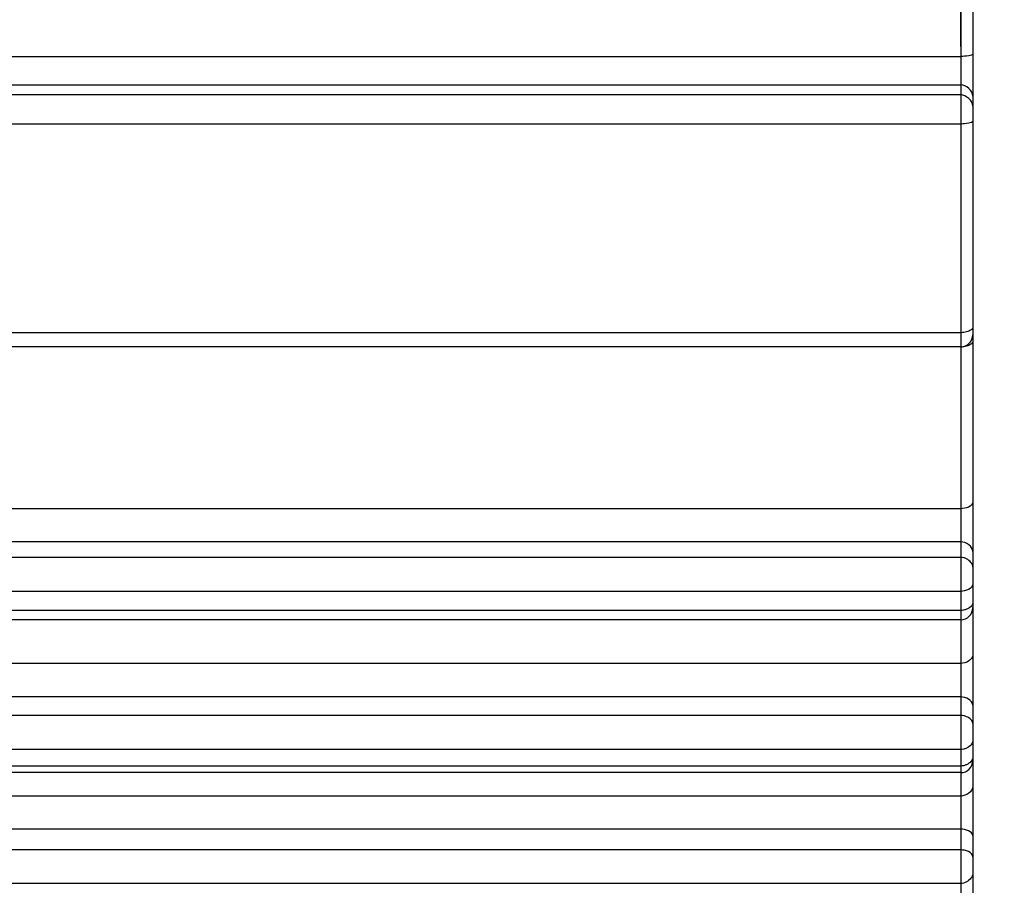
# Model space of a CAD drawing. Header units: millimetres. Extents: x 0 to 11890, y 0 to 8410.
# Tile 15 of 103: x 4328 to 4369, y 5821 to 5857. Entities that reach past the tile are written whole.
import ezdxf

# ---------------------------------------------------------------- set-up
doc = ezdxf.new("R2010")
doc.units = ezdxf.units.MM
doc.header["$LTSCALE"] = 653.95
doc.layers.get('0').update_dxf_attribs({"linetype": 'CONTINUOUS'})
doc.layers.add('304304000001DXF_CONTINUOUS_LINE', color=7, linetype='CONTINUOUS')
doc.layers.add('运动范围_DXF_DIMENSION', color=7, linetype='CONTINUOUS')
doc.styles.get("Standard").update_dxf_attribs({"font": 'txt', "width": 0.7})
doc.dimstyles.new('DIMSTYLE_4', dxfattribs={"dimtxt": 100, "dimasz": 60, "dimexe": 2, "dimexo": 0.2, "dimgap": 2.5, "dimtad": 1, "dimdsep": 46, "dimtxsty": 'Standard', "dimblk": '_FILLED', "dimblk1": '_FILLED', "dimblk2": '_FILLED', "dimcen": 0.09, "dimclrt": 5, "dimazin": 2, "dimtp": 0.01, "dimtm": 0.01, "dimtfac": 1, "dimtofl": 0, "dimtmove": 0, "dimatfit": 3, "dimldrblk": '_FILLED', "dimfxl": 0, "dimtolj": 1, "dimarcsym": 0})

# ---------------------------------------------------------------- blocks, each defined once
blk = doc.blocks.new('_FILLED')
at = {"color": 0, "linetype": 'ByBlock'}
blk.add_solid([(0, 0), (-1, 0.11667), (-1, -0.11667)], dxfattribs=at)
blk = doc.blocks.new('*D31')
at = {"layer": '运动范围_DXF_DIMENSION', "color": 2, "linetype": 'Continuous', "transparency": 16777216}
for p, q in [((4054.894, 5492.233), (4054.894, 6183.605)), ((4366.894, 5855.654), (4366.894, 6183.605)), ((4054.894, 6163.605), (4210.894, 6163.605)), ((4366.894, 6163.605), (4210.894, 6163.605))]:
    blk.add_line(p, q, dxfattribs=at)
at = {"layer": '运动范围_DXF_DIMENSION', "color": 2, "linetype": 'Continuous', "transparency": 16777216, "xscale": 60, "yscale": 60, "zscale": 60, "rotation": 180}
blk.add_blockref('_FILLED', (4054.894, 6163.605), dxfattribs=at)
at = {"layer": '运动范围_DXF_DIMENSION', "color": 2, "linetype": 'Continuous', "transparency": 16777216, "xscale": 60, "yscale": 60, "zscale": 60}
blk.add_blockref('_FILLED', (4366.894, 6163.605), dxfattribs=at)
blk = doc.blocks.new('*D34')
at = {"layer": '运动范围_DXF_DIMENSION', "color": 2, "linetype": 'Continuous', "transparency": 16777216}
for p, q in [((3701.694, 6788.14), (3701.694, 6398.839)), ((4054.894, 5492.233), (4054.894, 6438.839)), ((3701.694, 6418.839), (3878.294, 6418.839)), ((4054.894, 6418.839), (3878.294, 6418.839)), ((3878.294, 6418.839), (4425.888, 6418.839))]:
    blk.add_line(p, q, dxfattribs=at)
at = {"layer": '运动范围_DXF_DIMENSION', "color": 2, "linetype": 'Continuous', "transparency": 16777216, "xscale": 60, "yscale": 60, "zscale": 60, "rotation": 180}
blk.add_blockref('_FILLED', (3701.694, 6418.839), dxfattribs=at)
at = {"layer": '运动范围_DXF_DIMENSION', "color": 2, "linetype": 'Continuous', "transparency": 16777216, "xscale": 60, "yscale": 60, "zscale": 60}
blk.add_blockref('_FILLED', (4054.894, 6418.839), dxfattribs=at)

msp = doc.modelspace()

# ---------------------------------------------------------------- linework, layer by layer
at = {"layer": '304304000001DXF_CONTINUOUS_LINE', "color": 9, "linetype": 'Continuous'}
for p, q in [((4366.894, 5919.309), (4366.894, 5843.257)), ((4303.894, 5855.233), (4366.894, 5855.233)), ((4303.894, 5854.067), (4366.894, 5854.067)), ((4366.894, 5853.654), (4303.894, 5853.654)), ((4366.894, 5852.45), (4303.894, 5852.45)), ((4366.894, 5843.839), (4303.894, 5843.839)), ((4366.894, 5843.243), (4366.894, 5808.48)), ((4366.894, 5836.572), (4306.894, 5836.572)), ((4366.894, 5835.205), (4306.894, 5835.205)), ((4366.894, 5834.567), (4306.894, 5834.567)), ((4366.894, 5833.163), (4306.894, 5833.163)), ((4366.894, 5832.375), (4306.894, 5832.375)), ((4366.894, 5830.187), (4306.894, 5830.187)), ((4366.894, 5828.806), (4306.894, 5828.806)), ((4366.894, 5828.047), (4306.894, 5828.047)), ((4366.894, 5826.634), (4306.894, 5826.634)), ((4366.894, 5825.952), (4306.894, 5825.952)), ((4366.894, 5824.714), (4306.894, 5824.714)), ((4366.894, 5823.352), (4306.894, 5823.352)), ((4366.894, 5822.493), (4306.894, 5822.493)), ((4366.894, 5821.104), (4306.894, 5821.104))]:
    msp.add_line(p, q, dxfattribs=at)
at = {"layer": '304304000001DXF_CONTINUOUS_LINE', "color": 7, "linetype": 'Continuous'}
for p, q in [((4367.394, 5891.422), (4367.394, 5808.98)), ((4366.894, 5843.257), (4303.894, 5843.257)), ((4366.894, 5831.991), (4306.894, 5831.991)), ((4366.894, 5825.683), (4306.894, 5825.683))]:
    msp.add_line(p, q, dxfattribs=at)
for centre, end in [((4366.894, 5843.757), 0.0004), ((4366.894, 5832.491), 0.0005), ((4366.894, 5826.183), 0.0004)]:
    msp.add_arc(centre, 0.5, 270, end, dxfattribs=at)
at = {"layer": '304304000001DXF_CONTINUOUS_LINE', "color": 9, "linetype": 'Continuous'}
for points, knots in [([(4367.394, 5855.346), (4367.394, 5855.287), (4367.138, 5855.263), (4367.007, 5855.233), (4366.894, 5855.233)], [0, 0, 0, 0, 0.34447, 1, 1, 1, 1]), ([(4367.394, 5852.582), (4367.394, 5852.52), (4367.144, 5852.478), (4367.008, 5852.45), (4366.894, 5852.45)], [0, 0, 0, 0, 0.351244, 1, 1, 1, 1]), ([(4367.394, 5844.048), (4367.394, 5844.007), (4367.294, 5843.924), (4367.199, 5843.891), (4367.134, 5843.873)], [0, 0, 0, 0, 0.379639, 1, 1, 1, 1]), ([(4367.134, 5843.873), (4367.096, 5843.862), (4367.016, 5843.845), (4366.935, 5843.839), (4366.894, 5843.839)], [0, 0, 0, 0, 0.496805, 1, 1, 1, 1]), ([(4367.134, 5843.28), (4367.096, 5843.268), (4367.016, 5843.25), (4366.935, 5843.243), (4366.894, 5843.243)], [0, 0, 0, 0, 0.4976, 1, 1, 1, 1]), ([(4367.313, 5843.361), (4367.287, 5843.343), (4367.229, 5843.312), (4367.168, 5843.29), (4367.134, 5843.28)], [0, 0, 0, 0, 0.467725, 1, 1, 1, 1]), ([(4367.394, 5843.469), (4367.394, 5843.45), (4367.371, 5843.405), (4367.335, 5843.376), (4367.313, 5843.361)], [0, 0, 0, 0, 0.426088, 1, 1, 1, 1]), ([(4367.134, 5834.503), (4367.097, 5834.523), (4367.019, 5834.554), (4366.935, 5834.567), (4366.894, 5834.567)], [0, 0, 0, 0, 0.507869, 1, 1, 1, 1]), ([(4367.394, 5834.173), (4367.394, 5834.239), (4367.321, 5834.379), (4367.204, 5834.466), (4367.134, 5834.503)], [0, 0, 0, 0, 0.455112, 1, 1, 1, 1]), ([(4367.394, 5832.683), (4367.394, 5832.629), (4367.311, 5832.513), (4367.202, 5832.453), (4367.134, 5832.425)], [0, 0, 0, 0, 0.425633, 1, 1, 1, 1]), ([(4367.134, 5832.425), (4367.096, 5832.41), (4367.017, 5832.385), (4366.935, 5832.375), (4366.894, 5832.375)], [0, 0, 0, 0, 0.502035, 1, 1, 1, 1]), ([(4367.134, 5827.992), (4367.096, 5828.009), (4367.018, 5828.036), (4366.935, 5828.047), (4366.894, 5828.047)], [0, 0, 0, 0, 0.504152, 1, 1, 1, 1]), ([(4367.394, 5827.706), (4367.394, 5827.765), (4367.316, 5827.89), (4367.203, 5827.961), (4367.134, 5827.992)], [0, 0, 0, 0, 0.438068, 1, 1, 1, 1]), ([(4367.394, 5827), (4367.394, 5826.938), (4367.319, 5826.806), (4367.203, 5826.727), (4367.134, 5826.693)], [0, 0, 0, 0, 0.446413, 1, 1, 1, 1]), ([(4367.134, 5826.693), (4367.097, 5826.675), (4367.018, 5826.646), (4366.935, 5826.634), (4366.894, 5826.634)], [0, 0, 0, 0, 0.505834, 1, 1, 1, 1]), ([(4367.394, 5826.318), (4367.394, 5826.256), (4367.319, 5826.124), (4367.203, 5826.045), (4367.134, 5826.011)], [0, 0, 0, 0, 0.446413, 1, 1, 1, 1]), ([(4367.134, 5826.011), (4367.097, 5825.993), (4367.018, 5825.964), (4366.935, 5825.952), (4366.894, 5825.952)], [0, 0, 0, 0, 0.505834, 1, 1, 1, 1]), ([(4367.394, 5821.519), (4367.394, 5821.45), (4367.323, 5821.305), (4367.205, 5821.21), (4367.134, 5821.172)], [0, 0, 0, 0, 0.46087, 1, 1, 1, 1]), ([(4367.134, 5821.172), (4367.097, 5821.151), (4367.019, 5821.118), (4366.935, 5821.104), (4366.894, 5821.104)], [0, 0, 0, 0, 0.509408, 1, 1, 1, 1])]:
    msp.add_open_spline(points, degree=3, knots=knots, dxfattribs=at)
for points in [[(4367.394, 5853.597), (4367.394, 5853.826), (4367.123, 5854.067), (4366.894, 5854.067)], [(4367.394, 5853.184), (4367.394, 5853.412), (4367.123, 5853.654), (4366.894, 5853.654)], [(4367.394, 5836.861), (4367.394, 5836.668), (4367.086, 5836.572), (4366.894, 5836.572)], [(4367.394, 5834.811), (4367.394, 5835.023), (4367.106, 5835.205), (4366.894, 5835.205)], [(4367.394, 5833.471), (4367.394, 5833.275), (4367.09, 5833.163), (4366.894, 5833.163)], [(4367.394, 5830.536), (4367.394, 5830.333), (4367.097, 5830.187), (4366.894, 5830.187)], [(4367.394, 5828.465), (4367.394, 5828.666), (4367.096, 5828.806), (4366.894, 5828.806)], [(4367.394, 5825.115), (4367.394, 5824.901), (4367.108, 5824.714), (4366.894, 5824.714)], [(4367.394, 5823.072), (4367.394, 5823.263), (4367.085, 5823.352), (4366.894, 5823.352)], [(4367.394, 5822.213), (4367.394, 5822.404), (4367.085, 5822.493), (4366.894, 5822.493)]]:
    msp.add_open_spline(points, degree=3, dxfattribs=at)

# ---------------------------------------------------------------- dimensions: what is measured, and where the dimension line sits
at = {"layer": '运动范围_DXF_DIMENSION', "color": 2, "linetype": 'Continuous'}
dim = msp.add_linear_dim(base=(3701.694, 6418.839), p1=(4054.894, 5492.033), p2=(3701.694, 6788.34), angle=180, dimstyle='DIMSTYLE_4', dxfattribs=at)
dim.commit()
dim.dimension.update_dxf_attribs({"geometry": '*D34', "text_midpoint": (4075.888, 6418.839), "dimtype": 160})
dim = msp.add_linear_dim(base=(4366.894, 6163.605), p1=(4054.894, 5492.033), p2=(4366.894, 5855.454), dimstyle='DIMSTYLE_4', dxfattribs=at)
dim.commit()
dim.dimension.update_dxf_attribs({"geometry": '*D31', "text_midpoint": (4105.894, 6163.605), "dimtype": 160})

doc.saveas('drawing.dxf')
